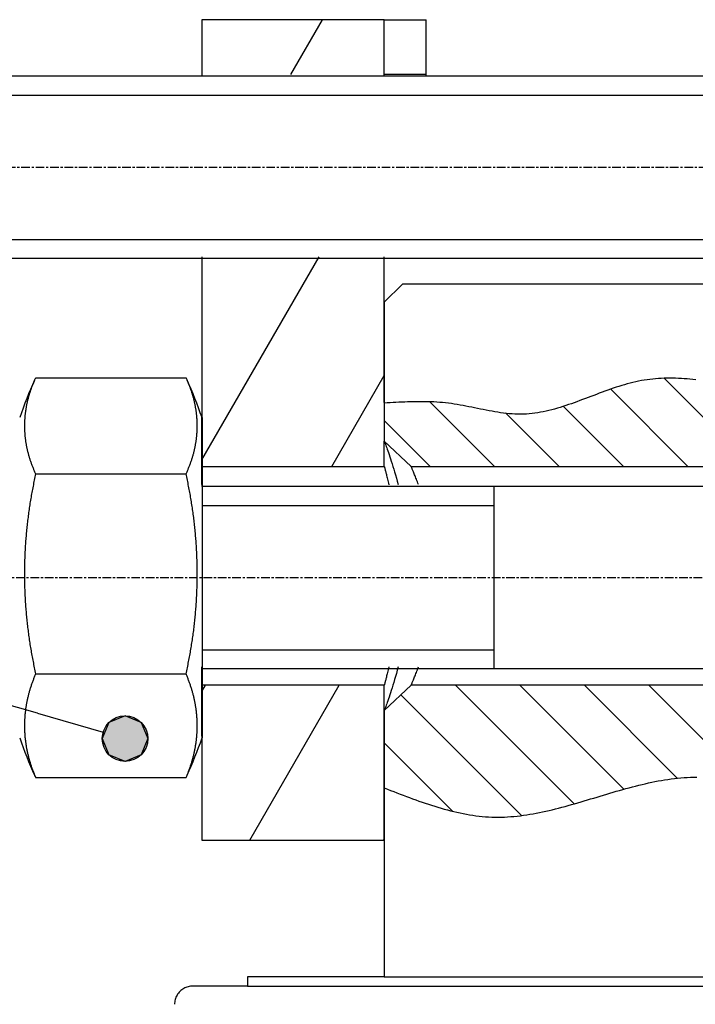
# Model space of a CAD drawing. Extents: x 553 to 1147, y -554 to 286.
# Tile 44 of 49: x 957 to 994, y 172 to 226. Entities that reach past the tile are written whole.
import ezdxf

# ---------------------------------------------------------------- set-up
doc = ezdxf.new("R2010")
doc.units = 0
doc.header["$LTSCALE"] = 2
doc.linetypes.add('CHAIN', pattern=[0.3543, 0.2362, -0.0295, 0.0591, -0.0295])
doc.layers.get('0').update_dxf_attribs({"linetype": 'CONTINUOUS'})
for name, color, linetype in [('AM_8', 19, 'CONTINUOUS'), ('COUPE_LOCALE', 7, 'CONTINUOUS'), ('ETROIT_VISIBLE__ISO_', 7, 'CONTINUOUS'), ('HACHURE__ISO_', 7, 'CONTINUOUS'), ('SYMBOLE__ISO_', 7, 'CONTINUOUS'), ('TRAIT_D_AXE__ISO_', 7, 'CONTINUOUS'), ('VISIBLE__ISO_', 7, 'CONTINUOUS')]:
    doc.layers.add(name, color=color, linetype=linetype)

# ---------------------------------------------------------------- blocks, each defined once
blk = doc.blocks.new('*X55')
at = {"color": 0}
for p, q in [((972.074, 222.657), (973.806, 225.657)), ((967.201, 201.517), (973.633, 212.657)), ((974.326, 201.157), (977.201, 206.137)), ((967.201, 188.817), (967.397, 189.157)), ((969.822, 180.657), (974.73, 189.157)), ((977.155, 180.657), (977.201, 180.737))]:
    blk.add_line(p, q, dxfattribs=at)
blk = doc.blocks.new('*U85')
at = {"layer": 'SYMBOLE__ISO_', "linetype": 'CONTINUOUS'}
for p, q in [((205.022, 370.791), (204.58, 370.608)), ((205.464, 370.608), (205.022, 370.791)), ((204.58, 370.608), (204.397, 370.166)), ((205.464, 370.608), (205.647, 370.166)), ((204.397, 370.166), (204.58, 369.724)), ((205.647, 370.166), (205.464, 369.724)), ((205.022, 369.541), (204.58, 369.724)), ((205.464, 369.724), (205.022, 369.541))]:
    blk.add_line(p, q, dxfattribs=at)
for points in [[(205.022, 370.791), (204.58, 370.608), (205.464, 370.608)], [(204.58, 370.608), (204.397, 370.166), (205.647, 370.166)], [(204.397, 370.166), (204.58, 369.724), (205.464, 369.724)]]:
    blk.add_solid(points, dxfattribs=at)
at = {"layer": 'SYMBOLE__ISO_', "linetype": 'CONTINUOUS', "extrusion": (0, 0, -1)}
for points in [[(-204.58, 370.608), (-205.464, 370.608), (-205.647, 370.166)], [(-204.397, 370.166), (-205.647, 370.166), (-205.464, 369.724)], [(-204.58, 369.724), (-205.464, 369.724), (-205.022, 369.541)]]:
    blk.add_solid(points, dxfattribs=at)
blk = doc.blocks.new('REPÈRE11')
at = {"layer": 'SYMBOLE__ISO_'}
for q in [(180.547, 377.229), (204.421, 370.34)]:
    blk.add_line((202.62, 370.86), q, dxfattribs=at)
blk.add_circle((205.022, 370.166), 0.625, dxfattribs=at)
at = {"layer": 'SYMBOLE__ISO_', "linetype": 'CONTINUOUS'}
blk.add_blockref('*U85', (0, 0), dxfattribs=at)
blk = doc.blocks.new('*X97')
at = {"color": 0}
for p, q in [((997.394, 201.152), (992.564, 205.982)), ((993.859, 201.152), (989.621, 205.389)), ((999.701, 202.381), (996.589, 205.493)), ((983.252, 201.152), (979.717, 204.687)), ((990.323, 201.152), (987.02, 204.455)), ((979.717, 201.152), (977.201, 203.667)), ((986.788, 201.152), (983.846, 204.093))]:
    blk.add_line(p, q, dxfattribs=at)

msp = doc.modelspace()

# ---------------------------------------------------------------- linework, layer by layer
for p, q in [((977.201, 173.157), (1022.201, 173.157)), ((969.701, 172.657), (1029.701, 172.657))]:
    msp.add_line(p, q)
msp.add_polyline3d([(977.201, 183.521, 0), (977.374, 183.454, 0), (977.547, 183.387, 0), (977.72, 183.32, 0), (977.893, 183.254, 0), (978.066, 183.187, 0), (978.239, 183.122, 0), (978.412, 183.057, 0), (978.585, 182.993, 0), (978.758, 182.929, 0), (978.931, 182.867, 0), (979.104, 182.806, 0), (979.278, 182.745, 0), (979.451, 182.687, 0), (979.624, 182.629, 0), (979.797, 182.573, 0), (979.97, 182.518, 0), (980.143, 182.465, 0), (980.317, 182.414, 0), (980.49, 182.365, 0), (980.663, 182.318, 0), (980.837, 182.273, 0), (981.01, 182.23, 0), (981.184, 182.189, 0), (981.357, 182.151, 0), (981.531, 182.116, 0), (981.704, 182.083, 0), (981.878, 182.052, 0), (982.052, 182.025, 0), (982.225, 182, 0), (982.399, 181.979, 0), (982.573, 181.96, 0), (982.747, 181.945, 0), (982.921, 181.934, 0), (983.095, 181.925, 0), (983.269, 181.921, 0), (983.443, 181.919, 0), (983.617, 181.922, 0), (983.792, 181.927, 0), (983.966, 181.936, 0), (984.14, 181.948, 0), (984.315, 181.962, 0), (984.489, 181.98, 0), (984.664, 182, 0), (984.839, 182.023, 0), (985.013, 182.049, 0), (985.188, 182.077, 0), (985.363, 182.107, 0), (985.538, 182.139, 0), (985.713, 182.174, 0), (985.888, 182.21, 0), (986.063, 182.248, 0), (986.238, 182.288, 0), (986.413, 182.33, 0), (986.588, 182.373, 0), (986.763, 182.418, 0), (986.939, 182.464, 0), (987.114, 182.511, 0), (987.29, 182.559, 0), (987.465, 182.609, 0), (987.641, 182.659, 0), (987.816, 182.71, 0), (987.992, 182.761, 0), (988.168, 182.813, 0), (988.344, 182.866, 0), (988.519, 182.918, 0), (988.695, 182.971, 0), (988.871, 183.025, 0), (989.047, 183.078, 0), (989.223, 183.131, 0), (989.4, 183.183, 0), (989.576, 183.236, 0), (989.752, 183.288, 0), (989.928, 183.339, 0), (990.105, 183.39, 0), (990.281, 183.439, 0), (990.457, 183.488, 0), (990.634, 183.536, 0), (990.811, 183.583, 0), (990.987, 183.629, 0), (991.164, 183.673, 0), (991.341, 183.716, 0), (991.517, 183.757, 0), (991.694, 183.797, 0), (991.871, 183.835, 0), (992.048, 183.871, 0), (992.225, 183.905, 0), (992.402, 183.937, 0), (992.579, 183.966, 0), (992.756, 183.994, 0), (992.933, 184.018, 0), (993.111, 184.041, 0), (993.288, 184.06, 0), (993.465, 184.077, 0), (993.643, 184.091, 0), (993.82, 184.102, 0), (993.997, 184.11, 0), (994.175, 184.116, 0), (994.353, 184.118, 0)])
at = {"layer": 'AM_8'}
for p, q in [((987.611, 182.65), (981.105, 189.157)), ((990.341, 183.456), (984.64, 189.157)), ((993.274, 184.059), (988.176, 189.157)), ((996.964, 183.905), (991.711, 189.157)), ((984.719, 182.007), (978.105, 188.621)), ((980.945, 182.246), (977.201, 185.99))]:
    msp.add_line(p, q, dxfattribs=at)
at = {"layer": 'COUPE_LOCALE'}
for p, q in [((977.201, 204.654), (977.201, 202.541)), ((977.201, 202.541), (978.675, 201.152)), ((978.675, 201.152), (1020.721, 201.152))]:
    msp.add_line(p, q, dxfattribs=at)
msp.add_polyline3d([(994.286, 205.907, 0), (994.128, 205.925, 0), (993.969, 205.94, 0), (993.811, 205.954, 0), (993.654, 205.966, 0), (993.496, 205.976, 0), (993.338, 205.984, 0), (993.181, 205.99, 0), (993.024, 205.993, 0), (992.866, 205.994, 0), (992.71, 205.993, 0), (992.553, 205.989, 0), (992.396, 205.982, 0), (992.24, 205.973, 0), (992.083, 205.962, 0), (991.927, 205.947, 0), (991.772, 205.93, 0), (991.616, 205.909, 0), (991.46, 205.886, 0), (991.305, 205.86, 0), (991.15, 205.83, 0), (990.995, 205.797, 0), (990.84, 205.761, 0), (990.686, 205.723, 0), (990.531, 205.682, 0), (990.377, 205.638, 0), (990.223, 205.592, 0), (990.069, 205.545, 0), (989.916, 205.495, 0), (989.762, 205.444, 0), (989.608, 205.391, 0), (989.455, 205.336, 0), (989.301, 205.281, 0), (989.148, 205.225, 0), (988.995, 205.168, 0), (988.842, 205.11, 0), (988.688, 205.052, 0), (988.535, 204.994, 0), (988.382, 204.936, 0), (988.229, 204.878, 0), (988.076, 204.821, 0), (987.923, 204.763, 0), (987.769, 204.707, 0), (987.616, 204.652, 0), (987.463, 204.597, 0), (987.31, 204.544, 0), (987.156, 204.493, 0), (987.003, 204.443, 0), (986.849, 204.395, 0), (986.695, 204.349, 0), (986.542, 204.305, 0), (986.388, 204.264, 0), (986.234, 204.225, 0), (986.079, 204.189, 0), (985.925, 204.156, 0), (985.77, 204.126, 0), (985.616, 204.099, 0), (985.461, 204.076, 0), (985.305, 204.057, 0), (985.15, 204.041, 0), (984.995, 204.03, 0), (984.839, 204.022, 0), (984.683, 204.02, 0), (984.526, 204.021, 0), (984.37, 204.027, 0), (984.213, 204.036, 0), (984.056, 204.048, 0), (983.899, 204.064, 0), (983.741, 204.083, 0), (983.584, 204.104, 0), (983.426, 204.128, 0), (983.268, 204.153, 0), (983.11, 204.181, 0), (982.951, 204.21, 0), (982.793, 204.24, 0), (982.634, 204.271, 0), (982.475, 204.303, 0), (982.317, 204.335, 0), (982.158, 204.368, 0), (981.998, 204.4, 0), (981.839, 204.432, 0), (981.68, 204.463, 0), (981.52, 204.494, 0), (981.361, 204.523, 0), (981.201, 204.55, 0), (981.042, 204.576, 0), (980.882, 204.6, 0), (980.722, 204.621, 0), (980.562, 204.64, 0), (980.403, 204.657, 0), (980.243, 204.67, 0), (980.083, 204.682, 0), (979.923, 204.691, 0), (979.763, 204.698, 0), (979.603, 204.703, 0), (979.443, 204.707, 0), (979.283, 204.708, 0), (979.123, 204.708, 0), (978.963, 204.707, 0), (978.803, 204.704, 0), (978.643, 204.7, 0), (978.482, 204.695, 0), (978.322, 204.688, 0), (978.162, 204.681, 0), (978.002, 204.674, 0), (977.842, 204.665, 0), (977.682, 204.656, 0), (977.521, 204.647, 0), (977.361, 204.637, 0), (977.201, 204.628, 0)], dxfattribs=at)
at = {"layer": 'ETROIT_VISIBLE__ISO_'}
for p, q in [((1032.205, 221.504), (952.206, 221.504)), ((952.206, 213.604), (1032.205, 213.604)), ((983.206, 199.004), (967.206, 199.004)), ((967.206, 191.104), (983.206, 191.104))]:
    msp.add_line(p, q, dxfattribs=at)
at = {"layer": 'TRAIT_D_AXE__ISO_', "linetype": 'CHAIN'}
for p, q in [((1061.335, 217.554), (948.206, 217.554)), ((1045.235, 195.054), (948.206, 195.054))]:
    msp.add_line(p, q, dxfattribs=at)
at = {"layer": 'VISIBLE__ISO_'}
for p, q in [((977.201, 225.657), (967.201, 225.657)), ((967.201, 225.657), (967.201, 222.554)), ((977.201, 222.554), (977.201, 225.657)), ((977.201, 225.657), (979.506, 225.657)), ((979.506, 222.554), (979.506, 225.657)), ((1032.205, 222.554), (953.206, 222.554)), ((979.505, 222.657), (977.201, 222.657)), ((1032.205, 212.554), (953.206, 212.554)), ((967.201, 212.657), (967.201, 201.157)), ((977.201, 204.654), (977.201, 212.657)), ((978.201, 211.157), (977.201, 210.157)), ((1021.201, 211.157), (978.201, 211.157)), ((977.201, 210.157), (977.201, 204.654)), ((958.083, 206.021), (966.329, 206.021)), ((967.201, 200.157), (967.201, 203.946)), ((977.201, 201.157), (977.201, 202.541)), ((967.201, 201.157), (977.201, 201.157)), ((958.082, 200.745), (966.328, 200.745)), ((1032.205, 200.054), (967.206, 200.054)), ((967.201, 186.368), (967.201, 190.157)), ((958.082, 189.778), (966.328, 189.778)), ((1032.205, 190.054), (967.206, 190.054)), ((977.201, 189.157), (967.201, 189.157)), ((967.201, 189.157), (967.201, 180.657)), ((978.677, 189.157), (977.201, 187.773)), ((977.201, 180.657), (977.201, 189.157)), ((1020.725, 189.157), (978.677, 189.157)), ((977.201, 187.773), (977.201, 173.157)), ((958.083, 184.087), (966.329, 184.087)), ((967.201, 180.657), (977.201, 180.657)), ((977.201, 173.157), (969.701, 173.157)), ((969.701, 173.157), (969.701, 172.657)), ((969.701, 172.657), (966.701, 172.657))]:
    msp.add_line(p, q, dxfattribs=at)
at = {"layer": 'VISIBLE__ISO_', "flags": 128}
for points in [[(977.201, 202.541), (977.203, 202.536), (977.208, 202.523), (977.216, 202.501), (977.228, 202.469), (977.243, 202.429), (977.261, 202.381), (977.282, 202.323), (977.306, 202.258), (977.333, 202.183), (977.362, 202.101), (977.394, 202.01), (977.429, 201.912), (977.465, 201.805), (977.504, 201.691), (977.545, 201.569), (977.588, 201.439), (977.632, 201.303), (977.677, 201.159), (977.723, 201.008), (977.771, 200.851), (977.819, 200.687), (977.867, 200.516), (977.916, 200.34), (977.965, 200.157)], [(977.201, 201.157), (977.202, 201.155), (977.203, 201.15), (977.205, 201.141), (977.209, 201.129), (977.213, 201.113), (977.218, 201.094), (977.224, 201.072), (977.231, 201.045), (977.239, 201.016), (977.247, 200.982), (977.257, 200.946), (977.267, 200.905), (977.278, 200.861), (977.29, 200.814), (977.303, 200.763), (977.317, 200.709), (977.331, 200.651), (977.346, 200.59), (977.362, 200.525), (977.378, 200.457), (977.395, 200.386), (977.412, 200.312), (977.429, 200.235), (977.447, 200.156)], [(979.077, 200.157), (979.047, 200.236), (979.019, 200.312), (978.991, 200.384), (978.964, 200.454), (978.938, 200.521), (978.913, 200.585), (978.889, 200.645), (978.866, 200.703), (978.844, 200.757), (978.824, 200.808), (978.804, 200.855), (978.786, 200.899), (978.769, 200.94), (978.753, 200.977), (978.739, 201.011), (978.726, 201.041), (978.715, 201.068), (978.705, 201.092), (978.696, 201.112), (978.689, 201.128), (978.684, 201.141), (978.68, 201.15), (978.677, 201.155), (978.677, 201.157)], [(977.447, 190.158), (977.429, 190.079), (977.412, 190.002), (977.395, 189.928), (977.378, 189.857), (977.362, 189.789), (977.346, 189.725), (977.331, 189.663), (977.317, 189.605), (977.303, 189.551), (977.29, 189.5), (977.278, 189.453), (977.267, 189.409), (977.257, 189.368), (977.247, 189.332), (977.239, 189.298), (977.231, 189.269), (977.224, 189.243), (977.218, 189.22), (977.213, 189.201), (977.209, 189.185), (977.205, 189.173), (977.203, 189.164), (977.202, 189.159), (977.201, 189.157)], [(977.965, 190.157), (977.916, 189.974), (977.867, 189.798), (977.819, 189.627), (977.771, 189.463), (977.723, 189.306), (977.677, 189.155), (977.632, 189.011), (977.588, 188.875), (977.545, 188.745), (977.504, 188.624), (977.465, 188.509), (977.429, 188.402), (977.394, 188.304), (977.362, 188.213), (977.333, 188.131), (977.306, 188.056), (977.282, 187.991), (977.261, 187.933), (977.243, 187.885), (977.228, 187.845), (977.216, 187.814), (977.208, 187.791), (977.203, 187.778), (977.201, 187.773)], [(978.677, 189.157), (978.677, 189.159), (978.68, 189.164), (978.684, 189.173), (978.689, 189.186), (978.696, 189.202), (978.705, 189.222), (978.715, 189.246), (978.726, 189.273), (978.739, 189.303), (978.753, 189.337), (978.769, 189.374), (978.786, 189.415), (978.804, 189.459), (978.824, 189.507), (978.844, 189.557), (978.866, 189.611), (978.889, 189.669), (978.913, 189.729), (978.938, 189.793), (978.964, 189.86), (978.991, 189.93), (979.019, 190.003), (979.047, 190.078), (979.077, 190.157)], [(966.701, 172.657), (966.638, 172.655), (966.572, 172.648), (966.506, 172.637), (966.441, 172.622), (966.378, 172.603), (966.318, 172.581), (966.261, 172.555), (966.203, 172.523), (966.146, 172.488), (966.091, 172.449), (966.04, 172.407), (965.994, 172.364), (965.951, 172.318), (965.909, 172.267), (965.87, 172.212), (965.835, 172.155), (965.804, 172.097), (965.777, 172.04), (965.755, 171.98), (965.736, 171.917), (965.721, 171.852), (965.71, 171.786), (965.703, 171.72), (965.701, 171.657)]]:
    msp.add_lwpolyline(points, dxfattribs=at)
at = {"layer": 'VISIBLE__ISO_'}
for points in [[(958.083, 206.021, 0), (958.064, 205.98, 0), (958.045, 205.939, 0), (958.027, 205.899, 0), (958.009, 205.858, 0), (957.991, 205.818, 0), (957.973, 205.777, 0), (957.956, 205.736, 0), (957.939, 205.695, 0), (957.923, 205.655, 0), (957.906, 205.614, 0), (957.89, 205.573, 0), (957.874, 205.532, 0), (957.859, 205.491, 0), (957.844, 205.45, 0), (957.829, 205.409, 0), (957.814, 205.368, 0), (957.8, 205.327, 0), (957.786, 205.286, 0), (957.772, 205.245, 0), (957.759, 205.204, 0), (957.746, 205.163, 0), (957.733, 205.122, 0), (957.721, 205.081, 0), (957.708, 205.04, 0), (957.696, 204.999, 0), (957.685, 204.958, 0), (957.674, 204.916, 0), (957.663, 204.875, 0), (957.652, 204.834, 0), (957.641, 204.793, 0), (957.631, 204.751, 0), (957.622, 204.71, 0), (957.612, 204.669, 0), (957.603, 204.627, 0), (957.594, 204.586, 0), (957.585, 204.545, 0), (957.577, 204.503, 0), (957.569, 204.462, 0), (957.561, 204.421, 0), (957.554, 204.379, 0), (957.547, 204.338, 0), (957.54, 204.296, 0), (957.534, 204.255, 0), (957.527, 204.213, 0), (957.521, 204.172, 0), (957.516, 204.131, 0), (957.511, 204.089, 0), (957.506, 204.048, 0), (957.501, 204.006, 0), (957.497, 203.965, 0), (957.492, 203.923, 0), (957.489, 203.882, 0), (957.485, 203.84, 0), (957.482, 203.798, 0), (957.479, 203.757, 0), (957.477, 203.715, 0), (957.474, 203.674, 0), (957.472, 203.632, 0), (957.471, 203.591, 0), (957.469, 203.549, 0), (957.468, 203.508, 0), (957.467, 203.466, 0), (957.467, 203.425, 0), (957.467, 203.383, 0), (957.467, 203.341, 0), (957.467, 203.3, 0), (957.468, 203.258, 0), (957.469, 203.217, 0), (957.471, 203.175, 0), (957.472, 203.134, 0), (957.474, 203.092, 0), (957.476, 203.051, 0), (957.479, 203.009, 0), (957.482, 202.967, 0), (957.485, 202.926, 0), (957.488, 202.884, 0), (957.492, 202.843, 0), (957.496, 202.801, 0), (957.501, 202.76, 0), (957.505, 202.718, 0), (957.51, 202.677, 0), (957.516, 202.635, 0), (957.521, 202.594, 0), (957.527, 202.552, 0), (957.533, 202.511, 0), (957.54, 202.47, 0), (957.546, 202.428, 0), (957.554, 202.387, 0), (957.561, 202.345, 0), (957.569, 202.304, 0), (957.577, 202.263, 0), (957.585, 202.221, 0), (957.593, 202.18, 0), (957.602, 202.138, 0), (957.611, 202.097, 0), (957.621, 202.056, 0), (957.631, 202.015, 0), (957.641, 201.973, 0), (957.651, 201.932, 0), (957.662, 201.891, 0), (957.673, 201.85, 0), (957.684, 201.808, 0), (957.696, 201.767, 0), (957.708, 201.726, 0), (957.72, 201.685, 0), (957.732, 201.644, 0), (957.745, 201.603, 0), (957.758, 201.562, 0), (957.771, 201.521, 0), (957.785, 201.479, 0), (957.799, 201.438, 0), (957.813, 201.397, 0), (957.828, 201.357, 0), (957.843, 201.316, 0), (957.858, 201.275, 0), (957.873, 201.234, 0), (957.889, 201.193, 0), (957.905, 201.152, 0), (957.922, 201.111, 0), (957.938, 201.07, 0), (957.955, 201.03, 0), (957.972, 200.989, 0), (957.99, 200.948, 0), (958.008, 200.908, 0), (958.026, 200.867, 0), (958.044, 200.826, 0), (958.063, 200.786, 0), (958.082, 200.745, 0)], [(966.328, 200.745, 0), (966.347, 200.786, 0), (966.366, 200.826, 0), (966.384, 200.867, 0), (966.402, 200.908, 0), (966.42, 200.948, 0), (966.438, 200.989, 0), (966.455, 201.03, 0), (966.472, 201.07, 0), (966.488, 201.111, 0), (966.505, 201.152, 0), (966.521, 201.193, 0), (966.537, 201.234, 0), (966.552, 201.275, 0), (966.567, 201.316, 0), (966.582, 201.357, 0), (966.597, 201.397, 0), (966.611, 201.438, 0), (966.625, 201.479, 0), (966.639, 201.521, 0), (966.652, 201.562, 0), (966.665, 201.603, 0), (966.678, 201.644, 0), (966.69, 201.685, 0), (966.703, 201.726, 0), (966.715, 201.767, 0), (966.726, 201.808, 0), (966.737, 201.85, 0), (966.748, 201.891, 0), (966.759, 201.932, 0), (966.77, 201.973, 0), (966.78, 202.015, 0), (966.789, 202.056, 0), (966.799, 202.097, 0), (966.808, 202.138, 0), (966.817, 202.18, 0), (966.826, 202.221, 0), (966.834, 202.263, 0), (966.842, 202.304, 0), (966.85, 202.345, 0), (966.857, 202.387, 0), (966.864, 202.428, 0), (966.871, 202.47, 0), (966.877, 202.511, 0), (966.884, 202.552, 0), (966.889, 202.594, 0), (966.895, 202.635, 0), (966.9, 202.677, 0), (966.905, 202.718, 0), (966.91, 202.76, 0), (966.914, 202.801, 0), (966.918, 202.843, 0), (966.922, 202.884, 0), (966.926, 202.926, 0), (966.929, 202.967, 0), (966.932, 203.009, 0), (966.934, 203.051, 0), (966.937, 203.092, 0), (966.939, 203.134, 0), (966.94, 203.175, 0), (966.942, 203.217, 0), (966.943, 203.258, 0), (966.943, 203.3, 0), (966.944, 203.341, 0), (966.944, 203.383, 0), (966.944, 203.425, 0), (966.944, 203.466, 0), (966.943, 203.508, 0), (966.942, 203.549, 0), (966.94, 203.591, 0), (966.939, 203.632, 0), (966.937, 203.674, 0), (966.935, 203.715, 0), (966.932, 203.757, 0), (966.929, 203.798, 0), (966.926, 203.84, 0), (966.922, 203.882, 0), (966.919, 203.923, 0), (966.915, 203.965, 0), (966.91, 204.006, 0), (966.906, 204.048, 0), (966.901, 204.089, 0), (966.895, 204.131, 0), (966.89, 204.172, 0), (966.884, 204.213, 0), (966.878, 204.255, 0), (966.871, 204.296, 0), (966.865, 204.338, 0), (966.857, 204.379, 0), (966.85, 204.421, 0), (966.842, 204.462, 0), (966.834, 204.503, 0), (966.826, 204.545, 0), (966.818, 204.586, 0), (966.809, 204.627, 0), (966.799, 204.669, 0), (966.79, 204.71, 0), (966.78, 204.751, 0), (966.77, 204.793, 0), (966.76, 204.834, 0), (966.749, 204.875, 0), (966.738, 204.916, 0), (966.727, 204.958, 0), (966.715, 204.999, 0), (966.703, 205.04, 0), (966.691, 205.081, 0), (966.679, 205.122, 0), (966.666, 205.163, 0), (966.653, 205.204, 0), (966.64, 205.245, 0), (966.626, 205.286, 0), (966.612, 205.327, 0), (966.598, 205.368, 0), (966.583, 205.409, 0), (966.568, 205.45, 0), (966.553, 205.491, 0), (966.538, 205.532, 0), (966.522, 205.573, 0), (966.506, 205.614, 0), (966.489, 205.655, 0), (966.473, 205.695, 0), (966.456, 205.736, 0), (966.439, 205.777, 0), (966.421, 205.818, 0), (966.403, 205.858, 0), (966.385, 205.899, 0), (966.367, 205.939, 0), (966.348, 205.98, 0), (966.329, 206.021, 0)], [(967.207, 200.054, 0), (967.207, 200.336, 0), (967.207, 200.61, 0), (967.207, 200.876, 0), (967.207, 201.132, 0), (967.207, 201.379, 0), (967.207, 201.616, 0), (967.207, 201.842, 0), (967.207, 202.058, 0), (967.207, 202.263, 0), (967.207, 202.456, 0), (967.207, 202.638, 0), (967.207, 202.808, 0), (967.207, 202.966, 0), (967.207, 203.112, 0), (967.206, 203.244, 0), (967.206, 203.364, 0), (967.206, 203.471, 0), (967.206, 203.565, 0), (967.206, 203.645, 0), (967.206, 203.712, 0), (967.206, 203.765, 0), (967.206, 203.804, 0), (967.206, 203.83, 0), (967.206, 203.842, 0), (967.206, 203.84, 0), (967.206, 203.824, 0), (967.206, 203.795, 0), (967.206, 203.752, 0), (967.206, 203.695, 0), (967.206, 203.625, 0), (967.206, 203.541, 0), (967.206, 203.444, 0), (967.206, 203.333, 0), (967.206, 203.21, 0), (967.206, 203.074, 0), (967.206, 202.925, 0), (967.206, 202.764, 0), (967.205, 202.59, 0), (967.205, 202.405, 0), (967.205, 202.209, 0), (967.205, 202.001, 0), (967.205, 201.782, 0), (967.205, 201.553, 0), (967.205, 201.313, 0), (967.205, 201.064, 0), (967.205, 200.805, 0), (967.205, 200.537, 0), (967.205, 200.261, 0), (967.205, 199.976, 0), (967.205, 199.684, 0), (967.205, 199.384, 0), (967.205, 199.078, 0), (967.205, 198.765, 0), (967.205, 198.446, 0), (967.205, 198.123, 0), (967.205, 197.794, 0), (967.205, 197.461, 0), (967.205, 197.124, 0), (967.205, 196.784, 0), (967.205, 196.441, 0), (967.205, 196.096, 0), (967.205, 195.75, 0), (967.205, 195.402, 0), (967.205, 195.054, 0), (967.205, 194.705, 0), (967.205, 194.358, 0), (967.205, 194.011, 0), (967.205, 193.666, 0), (967.205, 193.323, 0), (967.205, 192.983, 0), (967.205, 192.646, 0), (967.205, 192.313, 0), (967.205, 191.985, 0), (967.205, 191.661, 0), (967.205, 191.342, 0), (967.205, 191.029, 0), (967.205, 190.723, 0), (967.205, 190.423, 0), (967.205, 190.131, 0), (967.205, 189.846, 0), (967.205, 189.57, 0), (967.205, 189.302, 0), (967.205, 189.043, 0), (967.205, 188.794, 0), (967.205, 188.554, 0), (967.205, 188.325, 0), (967.205, 188.106, 0), (967.205, 187.898, 0), (967.205, 187.702, 0), (967.205, 187.517, 0), (967.206, 187.343, 0), (967.206, 187.182, 0), (967.206, 187.034, 0), (967.206, 186.897, 0), (967.206, 186.774, 0), (967.206, 186.664, 0), (967.206, 186.566, 0), (967.206, 186.483, 0), (967.206, 186.412, 0), (967.206, 186.355, 0), (967.206, 186.312, 0), (967.206, 186.283, 0), (967.206, 186.267, 0), (967.206, 186.265, 0), (967.206, 186.277, 0), (967.206, 186.303, 0), (967.206, 186.342, 0), (967.206, 186.396, 0), (967.206, 186.462, 0), (967.206, 186.543, 0), (967.206, 186.636, 0), (967.206, 186.743, 0), (967.206, 186.863, 0), (967.207, 186.996, 0), (967.207, 187.141, 0), (967.207, 187.299, 0), (967.207, 187.469, 0), (967.207, 187.651, 0), (967.207, 187.844, 0), (967.207, 188.049, 0), (967.207, 188.265, 0), (967.207, 188.492, 0), (967.207, 188.728, 0), (967.207, 188.975, 0), (967.207, 189.231, 0), (967.207, 189.497, 0), (967.207, 189.771, 0), (967.207, 190.054, 0)], [(967.201, 200.157, 0), (967.201, 200.172, 0), (967.201, 200.187, 0), (967.201, 200.202, 0), (967.201, 200.217, 0), (967.201, 200.232, 0), (967.201, 200.246, 0), (967.201, 200.261, 0), (967.201, 200.275, 0), (967.201, 200.289, 0), (967.201, 200.304, 0), (967.201, 200.318, 0), (967.201, 200.332, 0), (967.201, 200.345, 0), (967.201, 200.359, 0), (967.201, 200.373, 0), (967.201, 200.386, 0), (967.201, 200.4, 0), (967.201, 200.413, 0), (967.201, 200.426, 0), (967.201, 200.439, 0), (967.201, 200.452, 0), (967.201, 200.465, 0), (967.201, 200.478, 0), (967.201, 200.49, 0), (967.201, 200.503, 0), (967.201, 200.515, 0), (967.201, 200.528, 0), (967.201, 200.54, 0), (967.201, 200.552, 0), (967.201, 200.564, 0), (967.201, 200.576, 0), (967.201, 200.587, 0), (967.201, 200.599, 0), (967.201, 200.611, 0), (967.201, 200.622, 0), (967.201, 200.633, 0), (967.201, 200.644, 0), (967.201, 200.655, 0), (967.201, 200.666, 0), (967.201, 200.677, 0), (967.201, 200.688, 0), (967.201, 200.698, 0), (967.201, 200.709, 0), (967.201, 200.719, 0), (967.201, 200.73, 0), (967.201, 200.74, 0), (967.201, 200.75, 0), (967.201, 200.76, 0), (967.201, 200.769, 0), (967.201, 200.779, 0), (967.201, 200.788, 0), (967.201, 200.798, 0), (967.201, 200.807, 0), (967.201, 200.816, 0), (967.201, 200.825, 0), (967.201, 200.834, 0), (967.201, 200.843, 0), (967.201, 200.852, 0), (967.201, 200.86, 0), (967.201, 200.869, 0), (967.201, 200.877, 0), (967.201, 200.886, 0), (967.201, 200.894, 0), (967.201, 200.902, 0), (967.201, 200.909, 0), (967.201, 200.917, 0), (967.201, 200.925, 0), (967.201, 200.932, 0), (967.201, 200.94, 0), (967.201, 200.947, 0), (967.201, 200.954, 0), (967.201, 200.961, 0), (967.201, 200.968, 0), (967.201, 200.975, 0), (967.201, 200.981, 0), (967.201, 200.988, 0), (967.201, 200.994, 0), (967.201, 201.001, 0), (967.201, 201.007, 0), (967.201, 201.013, 0), (967.201, 201.019, 0), (967.201, 201.025, 0), (967.201, 201.03, 0), (967.201, 201.036, 0), (967.201, 201.041, 0), (967.201, 201.047, 0), (967.201, 201.052, 0), (967.201, 201.057, 0), (967.201, 201.062, 0), (967.201, 201.067, 0), (967.201, 201.071, 0), (967.201, 201.076, 0), (967.201, 201.08, 0), (967.201, 201.085, 0), (967.201, 201.089, 0), (967.201, 201.093, 0), (967.201, 201.097, 0), (967.201, 201.101, 0), (967.201, 201.104, 0), (967.201, 201.108, 0), (967.201, 201.111, 0), (967.201, 201.115, 0), (967.201, 201.118, 0), (967.201, 201.121, 0), (967.201, 201.124, 0), (967.201, 201.127, 0), (967.201, 201.129, 0), (967.201, 201.132, 0), (967.201, 201.134, 0), (967.201, 201.137, 0), (967.201, 201.139, 0), (967.201, 201.141, 0), (967.201, 201.143, 0), (967.201, 201.145, 0), (967.201, 201.146, 0), (967.201, 201.148, 0), (967.201, 201.149, 0), (967.201, 201.151, 0), (967.201, 201.152, 0), (967.201, 201.153, 0), (967.201, 201.154, 0), (967.201, 201.155, 0), (967.201, 201.155, 0), (967.201, 201.156, 0), (967.201, 201.156, 0), (967.201, 201.157, 0), (967.201, 201.157, 0), (967.201, 201.157, 0)], [(958.082, 200.745, 0), (958.063, 200.661, 0), (958.044, 200.577, 0), (958.026, 200.492, 0), (958.008, 200.408, 0), (957.99, 200.323, 0), (957.972, 200.239, 0), (957.955, 200.154, 0), (957.938, 200.069, 0), (957.921, 199.985, 0), (957.905, 199.9, 0), (957.889, 199.815, 0), (957.873, 199.73, 0), (957.858, 199.645, 0), (957.843, 199.56, 0), (957.828, 199.475, 0), (957.813, 199.389, 0), (957.799, 199.304, 0), (957.785, 199.219, 0), (957.771, 199.134, 0), (957.758, 199.048, 0), (957.745, 198.963, 0), (957.732, 198.878, 0), (957.72, 198.792, 0), (957.707, 198.706, 0), (957.695, 198.621, 0), (957.684, 198.535, 0), (957.673, 198.45, 0), (957.662, 198.364, 0), (957.651, 198.278, 0), (957.641, 198.192, 0), (957.63, 198.107, 0), (957.621, 198.021, 0), (957.611, 197.935, 0), (957.602, 197.849, 0), (957.593, 197.763, 0), (957.584, 197.677, 0), (957.576, 197.591, 0), (957.568, 197.505, 0), (957.561, 197.419, 0), (957.553, 197.333, 0), (957.546, 197.247, 0), (957.539, 197.161, 0), (957.533, 197.075, 0), (957.527, 196.988, 0), (957.521, 196.902, 0), (957.515, 196.816, 0), (957.51, 196.73, 0), (957.505, 196.643, 0), (957.5, 196.557, 0), (957.496, 196.471, 0), (957.492, 196.385, 0), (957.488, 196.298, 0), (957.484, 196.212, 0), (957.481, 196.126, 0), (957.478, 196.039, 0), (957.476, 195.953, 0), (957.474, 195.867, 0), (957.472, 195.78, 0), (957.47, 195.694, 0), (957.469, 195.607, 0), (957.468, 195.521, 0), (957.467, 195.435, 0), (957.466, 195.348, 0), (957.466, 195.262, 0), (957.466, 195.175, 0), (957.467, 195.089, 0), (957.468, 195.003, 0), (957.469, 194.916, 0), (957.47, 194.83, 0), (957.472, 194.743, 0), (957.474, 194.657, 0), (957.476, 194.571, 0), (957.478, 194.484, 0), (957.481, 194.398, 0), (957.484, 194.312, 0), (957.488, 194.225, 0), (957.492, 194.139, 0), (957.496, 194.053, 0), (957.5, 193.966, 0), (957.505, 193.88, 0), (957.51, 193.794, 0), (957.515, 193.708, 0), (957.521, 193.621, 0), (957.527, 193.535, 0), (957.533, 193.449, 0), (957.539, 193.363, 0), (957.546, 193.277, 0), (957.553, 193.191, 0), (957.56, 193.105, 0), (957.568, 193.019, 0), (957.576, 192.933, 0), (957.584, 192.847, 0), (957.593, 192.761, 0), (957.602, 192.675, 0), (957.611, 192.589, 0), (957.621, 192.503, 0), (957.63, 192.417, 0), (957.64, 192.331, 0), (957.651, 192.245, 0), (957.662, 192.16, 0), (957.673, 192.074, 0), (957.684, 191.988, 0), (957.695, 191.903, 0), (957.707, 191.817, 0), (957.72, 191.732, 0), (957.732, 191.646, 0), (957.745, 191.561, 0), (957.758, 191.475, 0), (957.771, 191.39, 0), (957.785, 191.305, 0), (957.799, 191.219, 0), (957.813, 191.134, 0), (957.828, 191.049, 0), (957.843, 190.964, 0), (957.858, 190.879, 0), (957.873, 190.794, 0), (957.889, 190.709, 0), (957.905, 190.624, 0), (957.921, 190.539, 0), (957.938, 190.454, 0), (957.955, 190.37, 0), (957.972, 190.285, 0), (957.99, 190.2, 0), (958.008, 190.116, 0), (958.026, 190.031, 0), (958.044, 189.947, 0), (958.063, 189.863, 0), (958.082, 189.778, 0)], [(966.328, 189.778, 0), (966.347, 189.863, 0), (966.366, 189.947, 0), (966.384, 190.031, 0), (966.402, 190.116, 0), (966.42, 190.2, 0), (966.437, 190.285, 0), (966.455, 190.37, 0), (966.472, 190.454, 0), (966.488, 190.539, 0), (966.505, 190.624, 0), (966.521, 190.709, 0), (966.536, 190.794, 0), (966.552, 190.879, 0), (966.567, 190.964, 0), (966.582, 191.049, 0), (966.597, 191.134, 0), (966.611, 191.219, 0), (966.625, 191.305, 0), (966.638, 191.39, 0), (966.652, 191.475, 0), (966.665, 191.561, 0), (966.678, 191.646, 0), (966.69, 191.732, 0), (966.702, 191.817, 0), (966.714, 191.903, 0), (966.726, 191.988, 0), (966.737, 192.074, 0), (966.748, 192.16, 0), (966.759, 192.245, 0), (966.769, 192.331, 0), (966.779, 192.417, 0), (966.789, 192.503, 0), (966.799, 192.589, 0), (966.808, 192.675, 0), (966.817, 192.761, 0), (966.825, 192.847, 0), (966.834, 192.933, 0), (966.842, 193.019, 0), (966.849, 193.105, 0), (966.857, 193.191, 0), (966.864, 193.277, 0), (966.87, 193.363, 0), (966.877, 193.449, 0), (966.883, 193.535, 0), (966.889, 193.621, 0), (966.895, 193.708, 0), (966.9, 193.794, 0), (966.905, 193.88, 0), (966.91, 193.966, 0), (966.914, 194.053, 0), (966.918, 194.139, 0), (966.922, 194.225, 0), (966.925, 194.312, 0), (966.928, 194.398, 0), (966.931, 194.484, 0), (966.934, 194.571, 0), (966.936, 194.657, 0), (966.938, 194.743, 0), (966.94, 194.83, 0), (966.941, 194.916, 0), (966.942, 195.003, 0), (966.943, 195.089, 0), (966.943, 195.175, 0), (966.943, 195.262, 0), (966.943, 195.348, 0), (966.943, 195.435, 0), (966.942, 195.521, 0), (966.941, 195.607, 0), (966.94, 195.694, 0), (966.938, 195.78, 0), (966.936, 195.867, 0), (966.934, 195.953, 0), (966.931, 196.039, 0), (966.928, 196.126, 0), (966.925, 196.212, 0), (966.922, 196.298, 0), (966.918, 196.385, 0), (966.914, 196.471, 0), (966.91, 196.557, 0), (966.905, 196.643, 0), (966.9, 196.73, 0), (966.895, 196.816, 0), (966.889, 196.902, 0), (966.883, 196.988, 0), (966.877, 197.075, 0), (966.87, 197.161, 0), (966.864, 197.247, 0), (966.857, 197.333, 0), (966.849, 197.419, 0), (966.842, 197.505, 0), (966.834, 197.591, 0), (966.825, 197.677, 0), (966.817, 197.763, 0), (966.808, 197.849, 0), (966.799, 197.935, 0), (966.789, 198.021, 0), (966.779, 198.107, 0), (966.769, 198.192, 0), (966.759, 198.278, 0), (966.748, 198.364, 0), (966.737, 198.45, 0), (966.726, 198.535, 0), (966.714, 198.621, 0), (966.702, 198.706, 0), (966.69, 198.792, 0), (966.678, 198.878, 0), (966.665, 198.963, 0), (966.652, 199.048, 0), (966.638, 199.134, 0), (966.625, 199.219, 0), (966.611, 199.304, 0), (966.597, 199.389, 0), (966.582, 199.475, 0), (966.567, 199.56, 0), (966.552, 199.645, 0), (966.536, 199.73, 0), (966.521, 199.815, 0), (966.505, 199.9, 0), (966.488, 199.985, 0), (966.472, 200.069, 0), (966.455, 200.154, 0), (966.437, 200.239, 0), (966.42, 200.323, 0), (966.402, 200.408, 0), (966.384, 200.492, 0), (966.366, 200.577, 0), (966.347, 200.661, 0), (966.328, 200.745, 0)], [(967.206, 200.054, 0), (967.206, 200.052, 0), (967.206, 200.048, 0), (967.206, 200.04, 0), (967.206, 200.029, 0), (967.206, 200.016, 0), (967.206, 199.999, 0), (967.206, 199.98, 0), (967.206, 199.957, 0), (967.206, 199.932, 0), (967.206, 199.904, 0), (967.206, 199.872, 0), (967.206, 199.838, 0), (967.206, 199.801, 0), (967.206, 199.761, 0), (967.206, 199.719, 0), (967.206, 199.673, 0), (967.206, 199.625, 0), (967.206, 199.574, 0), (967.206, 199.52, 0), (967.206, 199.463, 0), (967.206, 199.404, 0), (967.206, 199.342, 0), (967.206, 199.278, 0), (967.206, 199.211, 0), (967.206, 199.141, 0), (967.206, 199.07, 0), (967.206, 198.995, 0), (967.206, 198.919, 0), (967.206, 198.84, 0), (967.206, 198.758, 0), (967.206, 198.675, 0), (967.206, 198.589, 0), (967.206, 198.501, 0), (967.206, 198.411, 0), (967.206, 198.319, 0), (967.206, 198.226, 0), (967.206, 198.13, 0), (967.206, 198.032, 0), (967.206, 197.933, 0), (967.206, 197.831, 0), (967.206, 197.729, 0), (967.206, 197.624, 0), (967.206, 197.518, 0), (967.205, 197.411, 0), (967.205, 197.302, 0), (967.205, 197.191, 0), (967.205, 197.08, 0), (967.205, 196.967, 0), (967.205, 196.853, 0), (967.205, 196.738, 0), (967.205, 196.622, 0), (967.205, 196.505, 0), (967.205, 196.387, 0), (967.205, 196.268, 0), (967.205, 196.149, 0), (967.205, 196.029, 0), (967.205, 195.908, 0), (967.205, 195.787, 0), (967.205, 195.666, 0), (967.205, 195.544, 0), (967.205, 195.421, 0), (967.205, 195.299, 0), (967.205, 195.176, 0), (967.205, 195.054, 0), (967.205, 194.931, 0), (967.205, 194.808, 0), (967.205, 194.686, 0), (967.205, 194.563, 0), (967.205, 194.441, 0), (967.205, 194.32, 0), (967.205, 194.199, 0), (967.205, 194.078, 0), (967.205, 193.958, 0), (967.205, 193.839, 0), (967.205, 193.72, 0), (967.205, 193.602, 0), (967.205, 193.485, 0), (967.205, 193.369, 0), (967.205, 193.254, 0), (967.205, 193.14, 0), (967.205, 193.027, 0), (967.205, 192.916, 0), (967.205, 192.805, 0), (967.205, 192.697, 0), (967.206, 192.589, 0), (967.206, 192.483, 0), (967.206, 192.379, 0), (967.206, 192.276, 0), (967.206, 192.174, 0), (967.206, 192.075, 0), (967.206, 191.977, 0), (967.206, 191.882, 0), (967.206, 191.788, 0), (967.206, 191.696, 0), (967.206, 191.606, 0), (967.206, 191.518, 0), (967.206, 191.432, 0), (967.206, 191.349, 0), (967.206, 191.267, 0), (967.206, 191.188, 0), (967.206, 191.112, 0), (967.206, 191.038, 0), (967.206, 190.966, 0), (967.206, 190.896, 0), (967.206, 190.829, 0), (967.206, 190.765, 0), (967.206, 190.703, 0), (967.206, 190.644, 0), (967.206, 190.587, 0), (967.206, 190.534, 0), (967.206, 190.483, 0), (967.206, 190.434, 0), (967.206, 190.389, 0), (967.206, 190.346, 0), (967.206, 190.306, 0), (967.206, 190.269, 0), (967.206, 190.235, 0), (967.206, 190.203, 0), (967.206, 190.175, 0), (967.206, 190.15, 0), (967.206, 190.127, 0), (967.206, 190.108, 0), (967.206, 190.091, 0), (967.206, 190.078, 0), (967.206, 190.067, 0), (967.206, 190.06, 0), (967.206, 190.055, 0), (967.206, 190.054, 0)], [(983.206, 200.054, 0), (983.206, 200.052, 0), (983.206, 200.048, 0), (983.206, 200.04, 0), (983.206, 200.029, 0), (983.206, 200.016, 0), (983.206, 199.999, 0), (983.206, 199.98, 0), (983.206, 199.957, 0), (983.206, 199.932, 0), (983.206, 199.904, 0), (983.206, 199.872, 0), (983.206, 199.838, 0), (983.206, 199.801, 0), (983.206, 199.761, 0), (983.206, 199.719, 0), (983.206, 199.673, 0), (983.206, 199.625, 0), (983.206, 199.574, 0), (983.206, 199.52, 0), (983.206, 199.463, 0), (983.206, 199.404, 0), (983.206, 199.342, 0), (983.206, 199.278, 0), (983.206, 199.211, 0), (983.206, 199.141, 0), (983.206, 199.07, 0), (983.206, 198.995, 0), (983.206, 198.919, 0), (983.206, 198.84, 0), (983.206, 198.758, 0), (983.206, 198.675, 0), (983.206, 198.589, 0), (983.206, 198.501, 0), (983.206, 198.411, 0), (983.206, 198.319, 0), (983.206, 198.226, 0), (983.206, 198.13, 0), (983.206, 198.032, 0), (983.206, 197.933, 0), (983.206, 197.831, 0), (983.206, 197.729, 0), (983.206, 197.624, 0), (983.206, 197.518, 0), (983.205, 197.411, 0), (983.205, 197.302, 0), (983.205, 197.191, 0), (983.205, 197.08, 0), (983.205, 196.967, 0), (983.205, 196.853, 0), (983.205, 196.738, 0), (983.205, 196.622, 0), (983.205, 196.505, 0), (983.205, 196.387, 0), (983.205, 196.268, 0), (983.205, 196.149, 0), (983.205, 196.029, 0), (983.205, 195.908, 0), (983.205, 195.787, 0), (983.205, 195.666, 0), (983.205, 195.544, 0), (983.205, 195.421, 0), (983.205, 195.299, 0), (983.205, 195.176, 0), (983.205, 195.054, 0), (983.205, 194.931, 0), (983.205, 194.808, 0), (983.205, 194.686, 0), (983.205, 194.563, 0), (983.205, 194.442, 0), (983.205, 194.32, 0), (983.205, 194.199, 0), (983.205, 194.078, 0), (983.205, 193.958, 0), (983.205, 193.839, 0), (983.205, 193.72, 0), (983.205, 193.602, 0), (983.205, 193.485, 0), (983.205, 193.369, 0), (983.205, 193.254, 0), (983.205, 193.14, 0), (983.205, 193.027, 0), (983.205, 192.916, 0), (983.205, 192.806, 0), (983.205, 192.697, 0), (983.206, 192.589, 0), (983.206, 192.483, 0), (983.206, 192.379, 0), (983.206, 192.276, 0), (983.206, 192.175, 0), (983.206, 192.075, 0), (983.206, 191.977, 0), (983.206, 191.882, 0), (983.206, 191.788, 0), (983.206, 191.696, 0), (983.206, 191.606, 0), (983.206, 191.518, 0), (983.206, 191.432, 0), (983.206, 191.349, 0), (983.206, 191.268, 0), (983.206, 191.189, 0), (983.206, 191.112, 0), (983.206, 191.038, 0), (983.206, 190.966, 0), (983.206, 190.896, 0), (983.206, 190.829, 0), (983.206, 190.765, 0), (983.206, 190.703, 0), (983.206, 190.644, 0), (983.206, 190.587, 0), (983.206, 190.534, 0), (983.206, 190.483, 0), (983.206, 190.434, 0), (983.206, 190.389, 0), (983.206, 190.346, 0), (983.206, 190.306, 0), (983.206, 190.269, 0), (983.206, 190.235, 0), (983.206, 190.203, 0), (983.206, 190.175, 0), (983.206, 190.15, 0), (983.206, 190.127, 0), (983.206, 190.108, 0), (983.206, 190.091, 0), (983.206, 190.078, 0), (983.206, 190.067, 0), (983.206, 190.06, 0), (983.206, 190.055, 0), (983.206, 190.054, 0)], [(967.201, 189.157, 0), (967.201, 189.157, 0), (967.201, 189.157, 0), (967.201, 189.158, 0), (967.201, 189.158, 0), (967.201, 189.159, 0), (967.201, 189.159, 0), (967.201, 189.16, 0), (967.201, 189.161, 0), (967.201, 189.162, 0), (967.201, 189.163, 0), (967.201, 189.165, 0), (967.201, 189.166, 0), (967.201, 189.168, 0), (967.201, 189.169, 0), (967.201, 189.171, 0), (967.201, 189.173, 0), (967.201, 189.175, 0), (967.201, 189.177, 0), (967.201, 189.18, 0), (967.201, 189.182, 0), (967.201, 189.185, 0), (967.201, 189.187, 0), (967.201, 189.19, 0), (967.201, 189.193, 0), (967.201, 189.196, 0), (967.201, 189.199, 0), (967.201, 189.203, 0), (967.201, 189.206, 0), (967.201, 189.21, 0), (967.201, 189.213, 0), (967.201, 189.217, 0), (967.201, 189.221, 0), (967.201, 189.225, 0), (967.201, 189.23, 0), (967.201, 189.234, 0), (967.201, 189.238, 0), (967.201, 189.243, 0), (967.201, 189.248, 0), (967.201, 189.252, 0), (967.201, 189.257, 0), (967.201, 189.262, 0), (967.201, 189.267, 0), (967.201, 189.273, 0), (967.201, 189.278, 0), (967.201, 189.284, 0), (967.201, 189.289, 0), (967.201, 189.295, 0), (967.201, 189.301, 0), (967.201, 189.307, 0), (967.201, 189.313, 0), (967.201, 189.32, 0), (967.201, 189.326, 0), (967.201, 189.333, 0), (967.201, 189.339, 0), (967.201, 189.346, 0), (967.201, 189.353, 0), (967.201, 189.36, 0), (967.201, 189.367, 0), (967.201, 189.374, 0), (967.201, 189.382, 0), (967.201, 189.389, 0), (967.201, 189.397, 0), (967.201, 189.405, 0), (967.201, 189.412, 0), (967.201, 189.42, 0), (967.201, 189.429, 0), (967.201, 189.437, 0), (967.201, 189.445, 0), (967.201, 189.454, 0), (967.201, 189.462, 0), (967.201, 189.471, 0), (967.201, 189.48, 0), (967.201, 189.489, 0), (967.201, 189.498, 0), (967.201, 189.507, 0), (967.201, 189.516, 0), (967.201, 189.526, 0), (967.201, 189.535, 0), (967.201, 189.545, 0), (967.201, 189.555, 0), (967.201, 189.564, 0), (967.201, 189.574, 0), (967.201, 189.585, 0), (967.201, 189.595, 0), (967.201, 189.605, 0), (967.201, 189.616, 0), (967.201, 189.626, 0), (967.201, 189.637, 0), (967.201, 189.648, 0), (967.201, 189.659, 0), (967.201, 189.67, 0), (967.201, 189.681, 0), (967.201, 189.692, 0), (967.201, 189.704, 0), (967.201, 189.715, 0), (967.201, 189.727, 0), (967.201, 189.738, 0), (967.201, 189.75, 0), (967.201, 189.762, 0), (967.201, 189.774, 0), (967.201, 189.786, 0), (967.201, 189.799, 0), (967.201, 189.811, 0), (967.201, 189.824, 0), (967.201, 189.836, 0), (967.201, 189.849, 0), (967.201, 189.862, 0), (967.201, 189.875, 0), (967.201, 189.888, 0), (967.201, 189.901, 0), (967.201, 189.914, 0), (967.201, 189.928, 0), (967.201, 189.941, 0), (967.201, 189.955, 0), (967.201, 189.969, 0), (967.201, 189.983, 0), (967.201, 189.997, 0), (967.201, 190.011, 0), (967.201, 190.025, 0), (967.201, 190.039, 0), (967.201, 190.053, 0), (967.201, 190.068, 0), (967.201, 190.082, 0), (967.201, 190.097, 0), (967.201, 190.112, 0), (967.201, 190.127, 0), (967.201, 190.142, 0), (967.201, 190.157, 0)], [(958.082, 189.778, 0), (958.063, 189.735, 0), (958.044, 189.691, 0), (958.026, 189.647, 0), (958.008, 189.603, 0), (957.99, 189.559, 0), (957.972, 189.515, 0), (957.955, 189.471, 0), (957.938, 189.427, 0), (957.921, 189.383, 0), (957.905, 189.339, 0), (957.889, 189.295, 0), (957.873, 189.251, 0), (957.858, 189.207, 0), (957.843, 189.163, 0), (957.828, 189.119, 0), (957.813, 189.075, 0), (957.799, 189.03, 0), (957.785, 188.986, 0), (957.771, 188.942, 0), (957.758, 188.898, 0), (957.745, 188.853, 0), (957.732, 188.809, 0), (957.72, 188.765, 0), (957.708, 188.72, 0), (957.696, 188.676, 0), (957.684, 188.631, 0), (957.673, 188.587, 0), (957.662, 188.542, 0), (957.651, 188.498, 0), (957.641, 188.453, 0), (957.631, 188.409, 0), (957.621, 188.364, 0), (957.611, 188.32, 0), (957.602, 188.275, 0), (957.593, 188.231, 0), (957.585, 188.186, 0), (957.577, 188.141, 0), (957.569, 188.097, 0), (957.561, 188.052, 0), (957.553, 188.007, 0), (957.546, 187.963, 0), (957.54, 187.918, 0), (957.533, 187.873, 0), (957.527, 187.828, 0), (957.521, 187.784, 0), (957.516, 187.739, 0), (957.51, 187.694, 0), (957.505, 187.649, 0), (957.501, 187.605, 0), (957.496, 187.56, 0), (957.492, 187.515, 0), (957.488, 187.47, 0), (957.485, 187.426, 0), (957.482, 187.381, 0), (957.479, 187.336, 0), (957.476, 187.291, 0), (957.474, 187.246, 0), (957.472, 187.201, 0), (957.471, 187.157, 0), (957.469, 187.112, 0), (957.468, 187.067, 0), (957.467, 187.022, 0), (957.467, 186.977, 0), (957.467, 186.932, 0), (957.467, 186.888, 0), (957.467, 186.843, 0), (957.468, 186.798, 0), (957.469, 186.753, 0), (957.471, 186.708, 0), (957.472, 186.663, 0), (957.474, 186.619, 0), (957.477, 186.574, 0), (957.479, 186.529, 0), (957.482, 186.484, 0), (957.485, 186.439, 0), (957.489, 186.395, 0), (957.492, 186.35, 0), (957.497, 186.305, 0), (957.501, 186.26, 0), (957.506, 186.215, 0), (957.511, 186.171, 0), (957.516, 186.126, 0), (957.521, 186.081, 0), (957.527, 186.036, 0), (957.534, 185.992, 0), (957.54, 185.947, 0), (957.547, 185.902, 0), (957.554, 185.858, 0), (957.561, 185.813, 0), (957.569, 185.768, 0), (957.577, 185.724, 0), (957.585, 185.679, 0), (957.594, 185.634, 0), (957.603, 185.59, 0), (957.612, 185.545, 0), (957.622, 185.501, 0), (957.631, 185.456, 0), (957.641, 185.411, 0), (957.652, 185.367, 0), (957.662, 185.322, 0), (957.673, 185.278, 0), (957.685, 185.234, 0), (957.696, 185.189, 0), (957.708, 185.145, 0), (957.72, 185.1, 0), (957.733, 185.056, 0), (957.746, 185.012, 0), (957.759, 184.967, 0), (957.772, 184.923, 0), (957.786, 184.879, 0), (957.8, 184.834, 0), (957.814, 184.79, 0), (957.829, 184.746, 0), (957.844, 184.702, 0), (957.859, 184.658, 0), (957.874, 184.614, 0), (957.89, 184.569, 0), (957.906, 184.525, 0), (957.923, 184.481, 0), (957.939, 184.437, 0), (957.956, 184.393, 0), (957.973, 184.349, 0), (957.991, 184.306, 0), (958.009, 184.262, 0), (958.027, 184.218, 0), (958.045, 184.174, 0), (958.064, 184.13, 0), (958.083, 184.087, 0)], [(966.329, 184.087, 0), (966.348, 184.13, 0), (966.367, 184.174, 0), (966.385, 184.218, 0), (966.403, 184.262, 0), (966.421, 184.306, 0), (966.439, 184.349, 0), (966.456, 184.393, 0), (966.473, 184.437, 0), (966.489, 184.481, 0), (966.506, 184.525, 0), (966.522, 184.569, 0), (966.538, 184.614, 0), (966.553, 184.658, 0), (966.568, 184.702, 0), (966.583, 184.746, 0), (966.598, 184.79, 0), (966.612, 184.834, 0), (966.626, 184.879, 0), (966.639, 184.923, 0), (966.653, 184.967, 0), (966.666, 185.012, 0), (966.679, 185.056, 0), (966.691, 185.1, 0), (966.703, 185.145, 0), (966.715, 185.189, 0), (966.727, 185.234, 0), (966.738, 185.278, 0), (966.749, 185.322, 0), (966.76, 185.367, 0), (966.77, 185.411, 0), (966.78, 185.456, 0), (966.79, 185.501, 0), (966.799, 185.545, 0), (966.809, 185.59, 0), (966.818, 185.634, 0), (966.826, 185.679, 0), (966.834, 185.724, 0), (966.842, 185.768, 0), (966.85, 185.813, 0), (966.857, 185.858, 0), (966.864, 185.902, 0), (966.871, 185.947, 0), (966.878, 185.992, 0), (966.884, 186.036, 0), (966.89, 186.081, 0), (966.895, 186.126, 0), (966.901, 186.171, 0), (966.906, 186.215, 0), (966.91, 186.26, 0), (966.915, 186.305, 0), (966.919, 186.35, 0), (966.922, 186.395, 0), (966.926, 186.439, 0), (966.929, 186.484, 0), (966.932, 186.529, 0), (966.934, 186.574, 0), (966.937, 186.619, 0), (966.939, 186.663, 0), (966.94, 186.708, 0), (966.942, 186.753, 0), (966.943, 186.798, 0), (966.943, 186.843, 0), (966.944, 186.888, 0), (966.944, 186.932, 0), (966.944, 186.977, 0), (966.943, 187.022, 0), (966.943, 187.067, 0), (966.942, 187.112, 0), (966.94, 187.157, 0), (966.939, 187.201, 0), (966.937, 187.246, 0), (966.934, 187.291, 0), (966.932, 187.336, 0), (966.929, 187.381, 0), (966.926, 187.426, 0), (966.922, 187.47, 0), (966.918, 187.515, 0), (966.914, 187.56, 0), (966.91, 187.605, 0), (966.905, 187.649, 0), (966.9, 187.694, 0), (966.895, 187.739, 0), (966.889, 187.784, 0), (966.884, 187.828, 0), (966.877, 187.873, 0), (966.871, 187.918, 0), (966.864, 187.963, 0), (966.857, 188.007, 0), (966.85, 188.052, 0), (966.842, 188.097, 0), (966.834, 188.141, 0), (966.826, 188.186, 0), (966.817, 188.231, 0), (966.808, 188.275, 0), (966.799, 188.32, 0), (966.789, 188.364, 0), (966.78, 188.409, 0), (966.769, 188.453, 0), (966.759, 188.498, 0), (966.748, 188.542, 0), (966.737, 188.587, 0), (966.726, 188.631, 0), (966.714, 188.676, 0), (966.703, 188.72, 0), (966.69, 188.765, 0), (966.678, 188.809, 0), (966.665, 188.853, 0), (966.652, 188.898, 0), (966.639, 188.942, 0), (966.625, 188.986, 0), (966.611, 189.03, 0), (966.597, 189.075, 0), (966.582, 189.119, 0), (966.567, 189.163, 0), (966.552, 189.207, 0), (966.537, 189.251, 0), (966.521, 189.295, 0), (966.505, 189.339, 0), (966.488, 189.383, 0), (966.472, 189.427, 0), (966.455, 189.471, 0), (966.437, 189.515, 0), (966.42, 189.559, 0), (966.402, 189.603, 0), (966.384, 189.647, 0), (966.366, 189.691, 0), (966.347, 189.735, 0), (966.328, 189.778, 0)], [(958.023, 184.217, 0), (958.024, 184.216, 0), (958.024, 184.215, 0), (958.025, 184.214, 0), (958.025, 184.213, 0), (958.025, 184.212, 0), (958.026, 184.211, 0), (958.026, 184.21, 0), (958.027, 184.209, 0), (958.027, 184.208, 0), (958.028, 184.207, 0), (958.028, 184.206, 0), (958.029, 184.205, 0), (958.029, 184.204, 0), (958.03, 184.202, 0), (958.03, 184.201, 0), (958.03, 184.2, 0), (958.031, 184.199, 0), (958.031, 184.198, 0), (958.032, 184.197, 0), (958.032, 184.196, 0), (958.033, 184.195, 0), (958.033, 184.194, 0), (958.034, 184.193, 0), (958.034, 184.192, 0), (958.035, 184.191, 0), (958.035, 184.19, 0), (958.036, 184.189, 0), (958.036, 184.188, 0), (958.036, 184.187, 0), (958.037, 184.186, 0), (958.037, 184.185, 0), (958.038, 184.184, 0), (958.038, 184.183, 0), (958.039, 184.182, 0), (958.039, 184.181, 0), (958.04, 184.18, 0), (958.04, 184.179, 0), (958.041, 184.178, 0), (958.041, 184.177, 0), (958.042, 184.176, 0), (958.042, 184.175, 0), (958.042, 184.174, 0), (958.043, 184.173, 0), (958.043, 184.172, 0), (958.044, 184.171, 0), (958.044, 184.17, 0), (958.045, 184.169, 0), (958.045, 184.168, 0), (958.046, 184.167, 0), (958.046, 184.166, 0), (958.047, 184.165, 0), (958.047, 184.164, 0), (958.048, 184.163, 0), (958.048, 184.162, 0), (958.049, 184.161, 0), (958.049, 184.16, 0), (958.049, 184.159, 0), (958.05, 184.158, 0), (958.05, 184.157, 0), (958.051, 184.156, 0), (958.051, 184.155, 0), (958.052, 184.154, 0), (958.052, 184.153, 0), (958.053, 184.152, 0), (958.053, 184.151, 0), (958.054, 184.15, 0), (958.054, 184.149, 0), (958.055, 184.148, 0), (958.055, 184.147, 0), (958.056, 184.146, 0), (958.056, 184.144, 0), (958.056, 184.143, 0), (958.057, 184.142, 0), (958.057, 184.141, 0), (958.058, 184.14, 0), (958.058, 184.139, 0), (958.059, 184.138, 0), (958.059, 184.137, 0), (958.06, 184.136, 0), (958.06, 184.135, 0), (958.061, 184.134, 0), (958.061, 184.133, 0), (958.062, 184.132, 0), (958.062, 184.131, 0), (958.063, 184.13, 0), (958.063, 184.129, 0), (958.064, 184.128, 0), (958.064, 184.127, 0), (958.064, 184.126, 0), (958.065, 184.125, 0), (958.065, 184.124, 0), (958.066, 184.123, 0), (958.066, 184.122, 0), (958.067, 184.121, 0), (958.067, 184.12, 0), (958.068, 184.119, 0), (958.068, 184.118, 0), (958.069, 184.117, 0), (958.069, 184.116, 0), (958.07, 184.115, 0), (958.07, 184.114, 0), (958.071, 184.113, 0), (958.071, 184.112, 0), (958.072, 184.111, 0), (958.072, 184.11, 0), (958.073, 184.109, 0), (958.073, 184.108, 0), (958.074, 184.107, 0), (958.074, 184.106, 0), (958.074, 184.105, 0), (958.075, 184.104, 0), (958.075, 184.103, 0), (958.076, 184.102, 0), (958.076, 184.101, 0), (958.077, 184.1, 0), (958.077, 184.099, 0), (958.078, 184.098, 0), (958.078, 184.097, 0), (958.079, 184.096, 0), (958.079, 184.095, 0), (958.08, 184.094, 0), (958.08, 184.093, 0), (958.081, 184.092, 0), (958.081, 184.091, 0), (958.082, 184.09, 0), (958.082, 184.089, 0), (958.083, 184.088, 0), (958.083, 184.087, 0)]]:
    msp.add_polyline3d(points, dxfattribs=at)
for centre, start, end in [((982.206, 195.054), 155.8699, 160.63), ((942.206, 195.054), 19.37, 24.1381), ((982.206, 195.054), 199.37, 204.1381), ((942.206, 195.054), 335.8699, 340.63)]:
    msp.add_arc(centre, 26.5, start, end, dxfattribs=at)

# ---------------------------------------------------------------- block references
at = {"layer": 'AM_8', "linetype": 'CONTINUOUS'}
msp.add_blockref('*X97', (0, 0), dxfattribs=at)
at = {"layer": 'HACHURE__ISO_', "color": 7, "linetype": 'CONTINUOUS'}
msp.add_blockref('*X55', (0, 0), dxfattribs=at)
at = {"layer": 'SYMBOLE__ISO_', "xscale": 2, "yscale": 2, "zscale": 2}
msp.add_blockref('REPÈRE11', (552.941, -554.103), dxfattribs=at)

doc.saveas('drawing.dxf')
